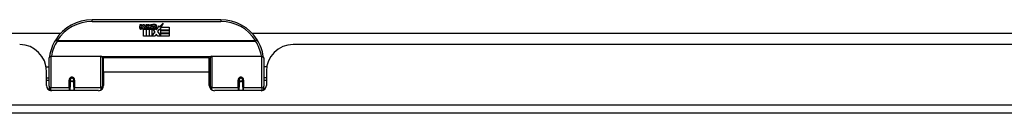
# Model space of a CAD drawing. Header units: inches. Extents: x 17 to 570, y 51 to 268.
# Tile 13 of 211: x 114 to 125, y 51 to 52. Entities that reach past the tile are written whole.
import ezdxf

# ---------------------------------------------------------------- set-up
doc = ezdxf.new("R2010")
doc.units = ezdxf.units.IN
doc.header["$MEASUREMENT"] = 0
doc.layers.add('Visible Edges(ANSI)', color=7, linetype='Continuous', lineweight=25)
doc.layers.add('Visible Tangent Edges(ANSI)', color=7, linetype='Continuous', lineweight=25)

msp = doc.modelspace()

# ---------------------------------------------------------------- linework, layer by layer
at = {"layer": 'Visible Edges(ANSI)'}
for p, q in [((116.274, 52.036), (114.774, 52.036)), ((115.329, 51.947), (115.335, 51.981)), ((115.335, 51.981), (115.349, 51.981)), ((115.349, 51.981), (115.342, 51.947)), ((115.365, 51.959), (115.369, 51.981)), ((115.369, 51.981), (115.382, 51.981)), ((115.382, 51.981), (115.376, 51.947)), ((115.399, 51.959), (115.403, 51.981)), ((115.403, 51.981), (115.416, 51.981)), ((115.416, 51.981), (115.406, 51.927)), ((115.423, 51.981), (115.439, 51.981)), ((115.436, 51.953), (115.423, 51.981)), ((115.439, 51.981), (115.447, 51.962)), ((115.449, 51.962), (115.463, 51.981)), ((115.479, 51.981), (115.454, 51.953)), ((115.463, 51.981), (115.479, 51.981)), ((115.484, 51.97), (115.484, 51.979)), ((115.558, 51.95), (115.602, 51.996)), ((115.602, 51.996), (115.577, 51.948)), ((107.357, 51.881), (114.412, 51.881)), ((115.374, 51.843), (115.374, 51.923)), ((115.392, 51.93), (115.391, 51.924)), ((115.391, 51.924), (115.404, 51.924)), ((115.396, 51.936), (115.393, 51.936)), ((115.395, 51.927), (115.396, 51.936)), ((115.406, 51.927), (115.395, 51.927)), ((115.404, 51.924), (115.404, 51.843)), ((115.408, 51.924), (115.43, 51.924)), ((115.408, 51.843), (115.408, 51.924)), ((115.412, 51.927), (115.436, 51.953)), ((115.428, 51.927), (115.412, 51.927)), ((115.442, 51.945), (115.428, 51.927)), ((115.43, 51.924), (115.438, 51.934)), ((115.438, 51.934), (115.438, 51.843)), ((115.444, 51.945), (115.442, 51.945)), ((115.442, 51.942), (115.449, 51.924)), ((115.442, 51.843), (115.442, 51.942)), ((115.452, 51.927), (115.444, 51.945)), ((115.447, 51.962), (115.449, 51.962)), ((115.449, 51.924), (115.472, 51.924)), ((115.468, 51.927), (115.452, 51.927)), ((115.454, 51.953), (115.468, 51.927)), ((115.472, 51.924), (115.472, 51.844)), ((115.472, 51.844), (115.508, 51.893)), ((115.478, 51.958), (115.514, 51.958)), ((115.508, 51.893), (115.488, 51.923)), ((115.513, 51.949), (115.489, 51.949)), ((115.523, 51.869), (115.509, 51.843)), ((115.518, 51.931), (115.525, 51.92)), ((115.54, 51.843), (115.523, 51.869)), ((115.525, 51.92), (115.556, 51.964)), ((115.558, 51.925), (115.538, 51.897)), ((115.538, 51.897), (115.575, 51.844)), ((115.556, 51.964), (115.558, 51.95)), ((115.56, 51.915), (115.558, 51.925)), ((115.575, 51.945), (115.56, 51.915)), ((115.575, 51.916), (115.575, 51.945)), ((115.674, 51.916), (115.575, 51.916)), ((115.575, 51.911), (115.674, 51.911)), ((115.575, 51.879), (115.575, 51.911)), ((115.674, 51.879), (115.575, 51.879)), ((115.575, 51.875), (115.674, 51.875)), ((115.575, 51.844), (115.575, 51.875)), ((115.577, 51.948), (115.674, 51.948)), ((115.674, 51.948), (115.674, 51.916)), ((115.674, 51.911), (115.674, 51.879)), ((115.674, 51.875), (115.674, 51.843)), ((116.636, 51.881), (131.513, 51.881)), ((115.404, 51.843), (115.374, 51.843)), ((115.438, 51.843), (115.408, 51.843)), ((115.509, 51.843), (115.442, 51.843)), ((115.674, 51.843), (115.54, 51.843)), ((131.032, 51.747), (117.117, 51.747)), ((114.274, 51.261), (114.274, 51.591)), ((114.294, 51.611), (114.878, 51.611)), ((114.894, 51.595), (114.894, 51.258)), ((114.894, 51.519), (114.909, 51.519)), ((114.909, 51.424), (114.909, 51.592)), ((116.14, 51.592), (114.909, 51.592)), ((116.14, 51.424), (116.14, 51.592)), ((116.154, 51.519), (116.14, 51.519)), ((116.154, 51.258), (116.154, 51.595)), ((116.17, 51.611), (116.754, 51.611)), ((116.774, 51.591), (116.774, 51.261)), ((114.239, 51.486), (114.274, 51.486)), ((114.243, 51.269), (114.243, 51.435)), ((114.909, 51.424), (114.909, 51.269)), ((116.14, 51.269), (116.14, 51.424)), ((116.809, 51.486), (116.774, 51.486)), ((116.805, 51.435), (116.805, 51.269)), ((114.243, 51.361), (114.274, 51.361)), ((114.274, 51.327), (114.243, 51.327)), ((114.518, 51.339), (114.518, 51.252)), ((114.52, 51.336), (114.518, 51.336)), ((114.519, 51.344), (114.521, 51.344)), ((114.52, 51.344), (114.52, 51.339)), ((114.524, 51.327), (114.522, 51.327)), ((114.558, 51.327), (114.556, 51.327)), ((114.559, 51.336), (114.561, 51.335)), ((114.561, 51.252), (114.561, 51.339)), ((114.894, 51.328), (114.909, 51.328)), ((116.154, 51.328), (116.14, 51.328)), ((116.487, 51.339), (116.487, 51.252)), ((116.489, 51.336), (116.487, 51.335)), ((116.493, 51.327), (116.49, 51.327)), ((116.526, 51.327), (116.524, 51.327)), ((116.529, 51.344), (116.527, 51.344)), ((116.528, 51.339), (116.528, 51.344)), ((116.528, 51.336), (116.53, 51.336)), ((116.53, 51.252), (116.53, 51.339)), ((116.805, 51.361), (116.774, 51.361)), ((116.805, 51.327), (116.774, 51.327)), ((114.274, 51.261), (114.274, 51.217)), ((114.849, 51.21), (114.302, 51.21)), ((114.518, 51.21), (114.518, 51.252)), ((114.561, 51.252), (114.561, 51.21)), ((114.894, 51.23), (114.894, 51.258)), ((116.154, 51.258), (116.154, 51.23)), ((116.746, 51.21), (116.199, 51.21)), ((116.487, 51.21), (116.487, 51.252)), ((116.53, 51.252), (116.53, 51.21)), ((116.774, 51.217), (116.774, 51.261)), ((136.776, 50.947), (77.171, 50.947))]:
    msp.add_line(p, q, dxfattribs=at)
at = {"layer": 'Visible Edges(ANSI)', "flags": 128}
for points in [[(114.28, 51.61), (114.279, 51.61), (114.279, 51.609), (114.279, 51.609), (114.279, 51.609), (114.279, 51.609), (114.279, 51.608), (114.279, 51.608), (114.279, 51.608), (114.279, 51.608), (114.279, 51.608), (114.279, 51.607), (114.279, 51.607), (114.279, 51.607), (114.279, 51.607), (114.279, 51.606), (114.279, 51.606), (114.279, 51.606), (114.279, 51.606), (114.279, 51.605), (114.279, 51.605), (114.279, 51.605), (114.279, 51.605), (114.279, 51.604), (114.279, 51.604)], [(116.769, 51.604), (116.769, 51.604), (116.769, 51.605), (116.769, 51.605), (116.769, 51.605), (116.769, 51.605), (116.769, 51.606), (116.769, 51.606), (116.769, 51.606), (116.769, 51.606), (116.769, 51.607), (116.769, 51.607), (116.769, 51.607), (116.769, 51.607), (116.769, 51.608), (116.769, 51.608), (116.769, 51.608), (116.769, 51.608), (116.769, 51.608), (116.769, 51.609), (116.769, 51.609), (116.769, 51.609), (116.769, 51.609), (116.769, 51.61), (116.769, 51.61)], [(114.518, 51.339), (114.518, 51.341), (114.519, 51.344), (114.52, 51.347), (114.521, 51.349), (114.522, 51.352), (114.524, 51.354), (114.526, 51.356), (114.529, 51.357), (114.531, 51.359), (114.534, 51.36), (114.537, 51.36), (114.54, 51.36), (114.543, 51.36), (114.546, 51.36), (114.548, 51.359), (114.551, 51.357), (114.553, 51.356), (114.556, 51.354), (114.557, 51.352), (114.559, 51.349), (114.56, 51.347), (114.561, 51.344), (114.561, 51.341), (114.561, 51.339)], [(114.908, 51.291), (114.908, 51.291), (114.908, 51.291), (114.908, 51.291), (114.908, 51.291), (114.908, 51.291), (114.908, 51.291), (114.908, 51.291), (114.908, 51.291), (114.908, 51.291), (114.908, 51.291), (114.908, 51.291), (114.908, 51.291), (114.908, 51.291), (114.908, 51.291), (114.908, 51.291), (114.908, 51.291), (114.908, 51.291), (114.908, 51.291), (114.908, 51.292), (114.908, 51.292), (114.908, 51.292), (114.908, 51.292), (114.909, 51.292), (114.909, 51.292)], [(116.14, 51.292), (116.14, 51.292), (116.14, 51.292), (116.14, 51.292), (116.14, 51.292), (116.14, 51.292), (116.14, 51.291), (116.14, 51.291), (116.14, 51.291), (116.14, 51.291), (116.14, 51.291), (116.14, 51.291), (116.14, 51.291), (116.14, 51.291), (116.14, 51.291), (116.14, 51.291), (116.14, 51.291), (116.14, 51.291), (116.14, 51.291), (116.14, 51.291), (116.14, 51.291), (116.14, 51.291), (116.14, 51.291), (116.14, 51.291), (116.14, 51.291)], [(116.487, 51.339), (116.487, 51.341), (116.487, 51.344), (116.488, 51.347), (116.489, 51.349), (116.491, 51.352), (116.493, 51.354), (116.495, 51.356), (116.497, 51.357), (116.5, 51.359), (116.502, 51.36), (116.505, 51.36), (116.508, 51.36), (116.511, 51.36), (116.514, 51.36), (116.517, 51.359), (116.52, 51.357), (116.522, 51.356), (116.524, 51.354), (116.526, 51.352), (116.527, 51.349), (116.528, 51.347), (116.529, 51.344), (116.53, 51.341), (116.53, 51.339)]]:
    msp.add_lwpolyline(points, dxfattribs=at)
at = {"layer": 'Visible Edges(ANSI)'}
for centre in [(114.54, 51.339), (116.508, 51.339)]:
    msp.add_circle(centre, 0.0197, dxfattribs=at)
for centre, radius, start, end in [((114.774, 51.536), 0.5, 90, 147.7623), ((115.502, 51.921), 0.0607, 81.5605, 107.3343), ((115.496, 51.941), 0.0307, 64.6784, 112.5609), ((115.505, 51.96), 0.0096, 343.5261, 64.6784), ((115.508, 51.961), 0.0197, 356.5646, 81.5605), ((116.274, 51.536), 0.5, 32.2377, 90), ((115.357, 51.942), 0.0288, 169, 198.4748), ((115.34, 51.936), 0.0105, 198.4748, 269.6788), ((115.34, 51.95), 0.0246, 269.6788, 333.9508), ((115.355, 51.945), 0.0123, 169.9922, 203.5487), ((115.349, 51.942), 0.006, 203.5487, 276.1027), ((115.348, 51.949), 0.0126, 276.1027, 327.6083), ((115.319, 51.966), 0.0465, 328.5584, 350.8257), ((115.39, 51.941), 0.0288, 183.6169, 196.9928), ((115.373, 51.935), 0.0101, 196.9928, 269.4776), ((115.373, 51.949), 0.024, 269.4776, 327.4114), ((115.375, 51.947), 0.024, 268.7952, 316.5849), ((115.388, 51.945), 0.0123, 170, 203.5571), ((115.382, 51.942), 0.006, 203.5571, 276.03), ((115.382, 51.949), 0.0126, 276.03, 327.5992), ((115.353, 51.967), 0.0465, 327.5992, 350), ((115.503, 51.946), 0.0282, 156.1555, 203.8445), ((115.491, 51.941), 0.0152, 203.8445, 265.0802), ((115.497, 51.944), 0.00955, 151.4547, 231.1652), ((115.495, 51.955), 0.033, 257.079, 313.1785), ((115.495, 51.955), 0.0299, 260.4085, 314.1684), ((115.498, 51.945), 0.0109, 231.1652, 289.3797), ((115.496, 51.951), 0.0168, 289.3797, 352.9975), ((115.488, 51.962), 0.0398, 314.1684, 356.5646), ((113.931, 51.435), 0.312, 0, 90), ((114.774, 51.536), 0.5, 147.7623, 171.4919), ((116.274, 51.536), 0.5, 8.5081, 32.2377), ((117.117, 51.435), 0.312, 90, 180), ((114.294, 51.591), 0.0197, 90, 180), ((114.878, 51.595), 0.0157, 0, 90), ((116.17, 51.595), 0.0157, 90, 180), ((116.754, 51.591), 0.0197, 0, 90), ((114.54, 51.339), 0.0217, 180, 350.853), ((116.508, 51.339), 0.0217, 189.147, 0), ((114.302, 51.269), 0.0591, 180, 270), ((114.849, 51.269), 0.0591, 270, 0), ((116.199, 51.269), 0.0591, 180, 270), ((116.746, 51.269), 0.0591, 270, 0)]:
    msp.add_arc(centre, radius, start, end, dxfattribs=at)
at = {"layer": 'Visible Tangent Edges(ANSI)'}
for p, q in [((114.774, 52.016), (114.774, 52.036)), ((114.774, 52.016), (116.274, 52.016)), ((116.274, 52.036), (116.274, 52.016)), ((114.368, 51.792), (114.351, 51.803)), ((116.68, 51.792), (114.368, 51.792)), ((114.368, 51.788), (114.368, 51.792)), ((114.368, 51.788), (116.68, 51.788)), ((116.697, 51.803), (116.68, 51.792)), ((116.68, 51.792), (116.68, 51.788)), ((114.294, 51.611), (114.294, 51.242)), ((114.878, 51.242), (114.878, 51.611)), ((116.156, 51.603), (114.892, 51.603)), ((116.17, 51.611), (116.17, 51.242)), ((116.754, 51.242), (116.754, 51.611)), ((116.14, 51.424), (114.909, 51.424)), ((114.508, 51.242), (114.508, 51.334)), ((114.571, 51.334), (114.571, 51.242)), ((116.477, 51.242), (116.477, 51.334)), ((116.54, 51.334), (116.54, 51.242)), ((114.294, 51.21), (114.294, 51.242)), ((114.508, 51.242), (114.294, 51.242)), ((114.508, 51.242), (114.508, 51.21)), ((114.878, 51.242), (114.571, 51.242)), ((114.571, 51.21), (114.571, 51.242)), ((114.878, 51.242), (114.878, 51.217)), ((116.17, 51.217), (116.17, 51.242)), ((116.477, 51.242), (116.17, 51.242)), ((116.477, 51.242), (116.477, 51.21)), ((116.754, 51.242), (116.54, 51.242)), ((116.54, 51.21), (116.54, 51.242)), ((116.754, 51.242), (116.754, 51.21)), ((77.171, 51.046), (136.776, 51.046))]:
    msp.add_line(p, q, dxfattribs=at)
at = {"layer": 'Visible Tangent Edges(ANSI)', "flags": 128}
for points in [[(114.571, 51.334), (114.571, 51.338), (114.57, 51.342), (114.569, 51.346), (114.567, 51.35), (114.565, 51.354), (114.563, 51.357), (114.56, 51.36), (114.556, 51.363), (114.552, 51.365), (114.548, 51.366), (114.544, 51.367), (114.54, 51.367), (114.536, 51.367), (114.531, 51.366), (114.527, 51.365), (114.523, 51.363), (114.52, 51.36), (114.517, 51.357), (114.514, 51.354), (114.512, 51.35), (114.51, 51.346), (114.509, 51.342), (114.509, 51.338), (114.508, 51.334)], [(114.908, 51.328), (114.907, 51.326), (114.907, 51.323), (114.906, 51.321), (114.905, 51.319), (114.905, 51.316), (114.904, 51.314), (114.904, 51.311), (114.903, 51.309), (114.903, 51.307), (114.902, 51.304), (114.902, 51.302), (114.901, 51.299), (114.901, 51.297), (114.9, 51.294), (114.9, 51.292), (114.9, 51.29), (114.899, 51.287), (114.899, 51.285), (114.899, 51.282), (114.898, 51.28), (114.898, 51.277), (114.898, 51.275), (114.897, 51.272), (114.897, 51.27)], [(116.151, 51.27), (116.151, 51.272), (116.15, 51.275), (116.15, 51.277), (116.15, 51.28), (116.149, 51.282), (116.149, 51.285), (116.149, 51.287), (116.148, 51.29), (116.148, 51.292), (116.148, 51.294), (116.147, 51.297), (116.147, 51.299), (116.146, 51.302), (116.146, 51.304), (116.145, 51.307), (116.145, 51.309), (116.144, 51.311), (116.144, 51.314), (116.143, 51.316), (116.143, 51.319), (116.142, 51.321), (116.142, 51.323), (116.141, 51.326), (116.14, 51.328)], [(116.54, 51.334), (116.54, 51.338), (116.539, 51.342), (116.538, 51.346), (116.536, 51.35), (116.534, 51.354), (116.531, 51.357), (116.528, 51.36), (116.525, 51.363), (116.521, 51.365), (116.517, 51.366), (116.513, 51.367), (116.508, 51.367), (116.504, 51.367), (116.5, 51.366), (116.496, 51.365), (116.492, 51.363), (116.488, 51.36), (116.485, 51.357), (116.483, 51.354), (116.481, 51.35), (116.479, 51.346), (116.478, 51.342), (116.477, 51.338), (116.477, 51.334)]]:
    msp.add_lwpolyline(points, dxfattribs=at)
at = {"layer": 'Visible Tangent Edges(ANSI)'}
for centre, start, end in [((114.774, 51.536), 90, 147.7623), ((116.274, 51.536), 32.2377, 90), ((114.774, 51.532), 147.7623, 170.5651), ((116.274, 51.532), 9.4349, 32.2377)]:
    msp.add_arc(centre, 0.48, start, end, dxfattribs=at)
for centre, major_axis, ratio, start_param, end_param in [((114.368, 51.792), (-0.0167, 0.0105), 0.161367, 0, 1.672214), ((116.68, 51.792), (0.0167, 0.0105), 0.161367, 4.610972, 6.283185), ((114.299, 51.607), (-0.0195, 0.0029), 0.187781, 0, 0.58509), ((116.749, 51.607), (0.0195, 0.0029), 0.187781, 5.698095, 6.283185), ((114.508, 51.339), (0.00984, 0), 0.476565, 4.712389, 6.283185), ((114.571, 51.339), (-0.00984, 0), 0.476565, 0, 1.570796), ((116.477, 51.339), (0.00984, 0), 0.476565, 4.712389, 6.283185), ((116.54, 51.339), (-0.00984, 0), 0.476565, 0, 1.570796), ((114.294, 51.261), (-0.0197, 0), 0.965926, 0, 1.570796), ((114.508, 51.252), (0.00984, 0), 0.965926, 4.712389, 6.283185), ((114.571, 51.252), (-0.00984, 0), 0.965926, 0, 1.570796), ((114.878, 51.258), (0.0157, 0), 0.965926, 4.712389, 6.283185), ((116.17, 51.258), (-0.0157, 0), 0.965926, 0, 1.570796), ((116.477, 51.252), (0.00984, 0), 0.965926, 4.712389, 6.283185), ((116.54, 51.252), (-0.00984, 0), 0.965926, 0, 1.570796), ((116.754, 51.261), (0.0197, 0), 0.965926, 4.712389, 6.283185)]:
    msp.add_ellipse(centre, major_axis=major_axis, ratio=ratio, start_param=start_param, end_param=end_param, dxfattribs=at)

doc.saveas('drawing.dxf')
